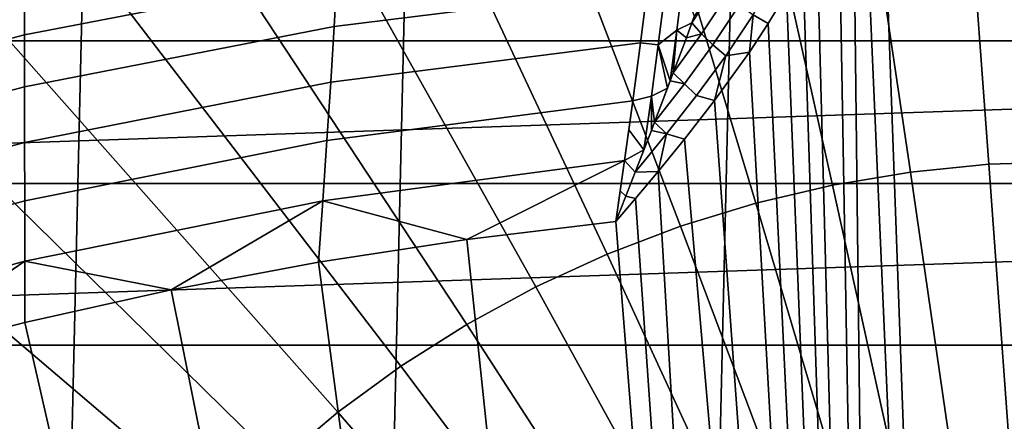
# Model space of a CAD drawing. Header units: metres. Extents: x -24 to 94, y -256 to 25.
# Tile 30 of 195: x -5.05 to -0.31, y -216.3 to -214.37. Entities that reach past the tile are written whole.
import ezdxf

# ---------------------------------------------------------------- set-up
doc = ezdxf.new("R2010")
doc.units = ezdxf.units.M
doc.layers.add('solid_10_061_003_XXX', color=7, linetype='CONTINUOUS')

msp = doc.modelspace()

# ---------------------------------------------------------------- linework, layer by layer
at = {"layer": 'solid_10_061_003_XXX'}
for points in [[(-0.928024, -212.584824, 280.411407), (-0.857804, -211.939117, 280.433044), (0, -211.939758, 280.428497), (-0.445615, -225.928711, 279.94278)], [(0.857804, -211.939117, 280.433044), (0, -225.919571, 279.940338), (-0.445615, -225.928711, 279.94278), (0, -211.939758, 280.428497)], [(-2.590719, -255.528259, 296.36322), (-1.578935, -212.25972, 284.76944), (0.000002, -212.206146, 284.755096), (-1.012579, -255.650787, 296.396057)], [(-1.012579, -255.650787, 296.396057), (0.000002, -212.206146, 284.755096), (1.20475, -212.23732, 284.763428), (0.570582, -255.665817, 296.400085)], [(-4.156038, -255.298828, 296.301727), (-3.152348, -212.420517, 284.812531), (-1.578935, -212.25972, 284.76944), (-2.590719, -255.528259, 296.36322)], [(-5.700798, -254.963638, 296.211914), (-4.711356, -212.687943, 284.884186), (-3.152348, -212.420517, 284.812531), (-4.156038, -255.298828, 296.301727)], [(-0.569547, -212.490265, 338.457001), (-1.136438, -212.546555, 338.472076), (-0.75872, -215.100082, 339.560089), (-0.380246, -215.0625, 339.550018)], [(0, -212.471481, 338.451965), (-0.569547, -212.490265, 338.457001), (-0.380246, -215.0625, 339.550018), (0, -215.049957, 339.546661)], [(-1.136438, -212.546555, 338.472076), (-1.69803, -212.640091, 338.497162), (-1.133656, -215.162521, 339.576813), (-0.75872, -215.100082, 339.560089)], [(-0.998334, -213.230972, 280.389862), (-0.928024, -212.584824, 280.411407), (-0.445615, -225.928711, 279.94278)], [(-1.69803, -212.640091, 338.497162), (-2.251706, -212.770416, 338.532074), (-1.503306, -215.249527, 339.600128), (-1.133656, -215.162521, 339.576813)], [(-7.217332, -254.524353, 296.094208), (-6.246788, -213.060562, 284.984039), (-4.711356, -212.687943, 284.884186), (-5.700798, -254.963638, 296.211914)], [(-2.251706, -212.770416, 338.532074), (-2.794883, -212.936935, 338.576691), (-1.865947, -215.360703, 339.629913), (-1.503306, -215.249527, 339.600128)], [(-2.794883, -212.936935, 338.576691), (-3.325029, -213.138885, 338.630798), (-2.219888, -215.495529, 339.666046), (-1.865947, -215.360703, 339.629913)], [(-3.325029, -213.138885, 338.630798), (-3.839672, -213.37529, 338.694153), (-2.56348, -215.653366, 339.708344), (-2.219888, -215.495529, 339.666046)], [(-1.036439, -213.457336, 280.382507), (-0.998334, -213.230972, 280.389862), (-0.445615, -225.928711, 279.94278), (-0.890532, -225.956116, 279.950104)], [(-3.839672, -213.37529, 338.694153), (-4.336413, -213.645081, 338.766449), (-2.895119, -215.833481, 339.756592), (-2.56348, -215.653366, 339.708344)], [(-1.105701, -213.69989, 280.375092), (-1.036439, -213.457336, 280.382507), (-0.890532, -225.956116, 279.950104)], [(-4.336413, -213.645081, 338.766449), (-4.812936, -213.946976, 338.847321), (-3.213259, -216.035049, 339.810608), (-2.895119, -215.833481, 339.756592)], [(-1.209305, -213.957458, 280.367798), (-1.105701, -213.69989, 280.375092), (-0.890532, -225.956116, 279.950104)], [(-5.028945, -213.817184, 281.531464), (-5.028423, -213.999069, 281.304504), (-6.535508, -214.391327, 281.409607), (-6.544829, -214.20993, 281.636719)], [(-7.979051, -213.877136, 284.995758), (-9.421318, -214.46785, 285.154053), (7.979089, -213.877151, 284.995789)], [(-9.421318, -214.46785, 285.154053), (9.421386, -214.46788, 285.154053), (7.979089, -213.877151, 284.995789)], [(-3.507099, -213.917526, 281.022491), (-3.519767, -214.148285, 280.84314), (-5.027142, -214.437881, 280.920715), (-5.027806, -214.206894, 281.100006)], [(-4.812936, -213.946976, 338.847321), (-5.267018, -214.279587, 338.936462), (-3.516418, -216.257095, 339.870117), (-3.213259, -216.035049, 339.810608)], [(-1.994945, -213.961411, 280.79306), (-2.024959, -214.210876, 280.640991), (-3.53448, -214.399139, 280.691406), (-3.519767, -214.148285, 280.84314)], [(-1.276028, -214.093964, 280.364197), (-1.209305, -213.957458, 280.367798), (-0.890532, -225.956116, 279.950104)], [(-5.028423, -213.999069, 281.304504), (-5.027806, -214.206894, 281.100006), (-6.523768, -214.598511, 281.204956), (-6.535508, -214.391327, 281.409607)], [(-1.355336, -214.238602, 280.360626), (-1.276028, -214.093964, 280.364197), (-0.890532, -225.956116, 279.950104)], [(-3.519767, -214.148285, 280.84314), (-3.53448, -214.399139, 280.691406), (-5.026513, -214.688995, 280.769073), (-5.027142, -214.437881, 280.920715)], [(-1.516064, -214.342834, 280.367188), (-1.39393, -214.137299, 280.371857), (-1.355336, -214.238602, 280.360626), (-1.443497, -214.384048, 280.3573)], [(-5.027806, -214.206894, 281.100006), (-5.027142, -214.437881, 280.920715), (-6.509806, -214.828766, 281.025452), (-6.523768, -214.598511, 281.204956)], [(-2.024959, -214.210876, 280.640991), (-2.058673, -214.476959, 280.518524), (-3.551081, -214.666763, 280.569366), (-3.53448, -214.399139, 280.691406)], [(-1.974027, -214.487061, 280.501129), (-2.058673, -214.476959, 280.518524), (-2.024959, -214.210876, 280.640991), (-1.94401, -214.248703, 280.606628)], [(-1.974027, -214.487061, 280.501129), (-1.94401, -214.248703, 280.606628), (-1.854933, -214.184296, 280.608673), (-1.883244, -214.416077, 280.499817)], [(-1.883244, -214.416077, 280.499817), (-1.854933, -214.184296, 280.608673), (-1.80067, -214.350266, 280.48291), (-1.811783, -214.380966, 280.475189)], [(-1.69041, -214.195816, 280.478943), (-1.811783, -214.380966, 280.475189), (-1.80067, -214.350266, 280.48291)], [(-1.765429, -214.433487, 280.425446), (-1.811783, -214.380966, 280.475189), (-1.69041, -214.195816, 280.478943), (-1.640221, -214.244949, 280.428986)], [(-1.710141, -214.486893, 280.387665), (-1.765429, -214.433487, 280.425446), (-1.640221, -214.244949, 280.428986), (-1.581134, -214.293747, 280.391388)], [(-1.443497, -214.384048, 280.3573), (-1.355336, -214.238602, 280.360626), (-0.890532, -225.956116, 279.950104)], [(-5.267018, -214.279587, 338.936462), (-5.696544, -214.641357, 339.033386), (-3.803182, -216.498627, 339.934814), (-3.516418, -216.257095, 339.870117)], [(-1.581134, -214.293747, 280.391388), (-1.516064, -214.342834, 280.367188), (-1.648428, -214.540253, 280.363312), (-1.710141, -214.486893, 280.387665)], [(-1.648428, -214.540253, 280.363312), (-1.516064, -214.342834, 280.367188), (-1.534264, -214.522018, 280.354401)], [(-1.516064, -214.342834, 280.367188), (-1.443497, -214.384048, 280.3573), (-1.534264, -214.522018, 280.354401)], [(-3.53448, -214.399139, 280.691406), (-3.551081, -214.666763, 280.569366), (-5.025967, -214.956924, 280.647095), (-5.026513, -214.688995, 280.769073)], [(-1.837989, -214.452667, 280.457916), (-1.883244, -214.416077, 280.499817), (-1.811783, -214.380966, 280.475189)], [(-1.765429, -214.433487, 280.425446), (-1.837989, -214.452667, 280.457916), (-1.811783, -214.380966, 280.475189)], [(-1.534264, -214.522018, 280.354401), (-1.443497, -214.384048, 280.3573), (-0.890532, -225.956116, 279.950104)], [(-5.027142, -214.437881, 280.920715), (-5.026513, -214.688995, 280.769073), (-6.493875, -215.079041, 280.873596), (-6.509806, -214.828766, 281.025452)], [(-1.974027, -214.487061, 280.501129), (-1.883244, -214.416077, 280.499817), (-1.915282, -214.659943, 280.414398)], [(-1.90105, -214.622177, 280.4216), (-1.915282, -214.659943, 280.414398), (-1.883244, -214.416077, 280.499817)], [(-1.837989, -214.452667, 280.457916), (-1.90105, -214.622177, 280.4216), (-1.883244, -214.416077, 280.499817)], [(-1.765429, -214.433487, 280.425446), (-1.90105, -214.622177, 280.4216), (-1.837989, -214.452667, 280.457916)], [(-1.847163, -214.674088, 280.384674), (-1.90105, -214.622177, 280.4216), (-1.765429, -214.433487, 280.425446), (-1.710141, -214.486893, 280.387665)], [(-9.421318, -214.46785, 285.154053), (-10.816525, -215.154633, 285.338074), (9.421386, -214.46788, 285.154053)], [(-10.816525, -215.154633, 285.338074), (10.816609, -215.154678, 285.338074), (9.421386, -214.46788, 285.154053)], [(-2.058673, -214.476959, 280.518524), (-2.095726, -214.756119, 280.427338), (-3.569431, -214.947617, 280.478638), (-3.551081, -214.666763, 280.569366)], [(-1.974027, -214.487061, 280.501129), (-2.006534, -214.734726, 280.420715), (-2.095726, -214.756119, 280.427338), (-2.058673, -214.476959, 280.518524)], [(-2.006534, -214.734726, 280.420715), (-1.974027, -214.487061, 280.501129), (-1.928877, -214.695877, 280.407867)], [(-1.974027, -214.487061, 280.501129), (-1.915282, -214.659943, 280.414398), (-1.928877, -214.695877, 280.407867)], [(-1.710141, -214.486893, 280.387665), (-1.648428, -214.540253, 280.363312), (-1.788455, -214.730911, 280.360107), (-1.847163, -214.674088, 280.384674)], [(-1.788455, -214.730911, 280.360107), (-1.648428, -214.540253, 280.363312), (-1.70236, -214.755478, 280.350159)], [(-1.70236, -214.755478, 280.350159), (-1.534264, -214.522018, 280.354401), (-0.890532, -225.956116, 279.950104)], [(-1.648428, -214.540253, 280.363312), (-1.534264, -214.522018, 280.354401), (-1.70236, -214.755478, 280.350159)], [(-5.696544, -214.641357, 339.033386), (-6.099509, -215.030594, 339.137695), (-4.072214, -216.758484, 340.004456), (-3.803182, -216.498627, 339.934814)], [(-1.847163, -214.674088, 280.384674), (-1.915282, -214.659943, 280.414398), (-1.90105, -214.622177, 280.4216)], [(-5.026513, -214.688995, 280.769073), (-5.025967, -214.956924, 280.647095), (-6.476224, -215.346024, 280.751373), (-6.493875, -215.079041, 280.873596)], [(-3.551081, -214.666763, 280.569366), (-3.569431, -214.947617, 280.478638), (-5.025586, -215.238113, 280.556488), (-5.025967, -214.956924, 280.647095)], [(-1.99153, -214.859909, 280.381866), (-1.928877, -214.695877, 280.407867), (-1.915282, -214.659943, 280.414398)], [(-1.847163, -214.674088, 280.384674), (-1.99153, -214.859909, 280.381866), (-1.915282, -214.659943, 280.414398)], [(-1.847163, -214.674088, 280.384674), (-1.788455, -214.730911, 280.360107), (-1.934151, -214.916351, 280.357574), (-1.99153, -214.859909, 280.381866)], [(-2.006534, -214.734726, 280.420715), (-2.042764, -214.992615, 280.36554), (-2.114984, -214.896683, 280.39447), (-2.095726, -214.756119, 280.427338)], [(-2.006627, -214.899124, 280.376587), (-2.042764, -214.992615, 280.36554), (-2.006534, -214.734726, 280.420715)], [(-1.99153, -214.859909, 280.381866), (-2.006627, -214.899124, 280.376587), (-2.006534, -214.734726, 280.420715)], [(-1.99153, -214.859909, 280.381866), (-2.006534, -214.734726, 280.420715), (-1.928877, -214.695877, 280.407867)], [(-1.934151, -214.916351, 280.357574), (-1.788455, -214.730911, 280.360107), (-1.70236, -214.755478, 280.350159), (-1.847694, -214.941879, 280.347412)], [(-2.095726, -214.756119, 280.427338), (-2.135681, -215.044678, 280.368683), (-3.58934, -215.237991, 280.420502), (-3.569431, -214.947617, 280.478638)], [(-2.095726, -214.756119, 280.427338), (-2.114984, -214.896683, 280.39447), (-2.135681, -215.044678, 280.368683)], [(-1.847694, -214.941879, 280.347412), (-1.70236, -214.755478, 280.350159), (-0.890532, -225.956116, 279.950104)], [(-1.934151, -214.916351, 280.357574), (-2.006627, -214.899124, 280.376587), (-1.99153, -214.859909, 280.381866)], [(-2.042764, -214.992615, 280.36554), (-2.135681, -215.044678, 280.368683), (-2.114984, -214.896683, 280.39447)], [(-2.084529, -215.100113, 280.355499), (-2.042764, -214.992615, 280.36554), (-2.006627, -214.899124, 280.376587)], [(-1.934151, -214.916351, 280.357574), (-2.084529, -215.100113, 280.355499), (-2.006627, -214.899124, 280.376587)], [(-1.934151, -214.916351, 280.357574), (-1.974014, -215.096634, 280.345551), (-2.084529, -215.100113, 280.355499)], [(-1.934151, -214.916351, 280.357574), (-1.847694, -214.941879, 280.347412), (-1.974014, -215.096634, 280.345551)], [(-5.025967, -214.956924, 280.647095), (-5.025586, -215.238113, 280.556488), (-6.45716, -215.62619, 280.660461), (-6.476224, -215.346024, 280.751373)], [(-3.569431, -214.947617, 280.478638), (-3.58934, -215.237991, 280.420502), (-5.025429, -215.528839, 280.498413), (-5.025586, -215.238113, 280.556488)], [(-1.974014, -215.096634, 280.345551), (-1.847694, -214.941879, 280.347412), (-0.890532, -225.956116, 279.950104), (-1.333663, -226.001709, 279.962341)], [(-2.084529, -215.100113, 280.355499), (-2.135681, -215.044678, 280.368683), (-2.042764, -214.992615, 280.36554)], [(-6.099509, -215.030594, 339.137695), (-6.474035, -215.44548, 339.24884), (-4.322258, -217.035477, 340.078674), (-4.072214, -216.758484, 340.004456)], [(-3.58934, -215.237991, 280.420502), (-2.135681, -215.044678, 280.368683), (-2.895947, -215.424026, 280.366302)], [(-2.135681, -215.044678, 280.368683), (-2.178041, -215.338516, 280.343384), (-2.895947, -215.424026, 280.366302)], [(-2.135681, -215.044678, 280.368683), (-2.156559, -215.190964, 280.351868), (-2.178041, -215.338516, 280.343384)], [(-2.129359, -215.215179, 280.3479), (-2.156559, -215.190964, 280.351868), (-2.135681, -215.044678, 280.368683), (-2.084529, -215.100113, 280.355499)], [(-0.380246, -215.0625, 339.550018), (-0.75872, -215.100082, 339.560089), (-0.37862, -217.710693, 340.501923), (-0.189752, -217.69194, 340.496887)], [(0, -215.049957, 339.546661), (-0.380246, -215.0625, 339.550018), (-0.189752, -217.69194, 340.496887), (0, -217.685684, 340.495209)], [(-2.129359, -215.215179, 280.3479), (-2.084529, -215.100113, 280.355499), (-1.974014, -215.096634, 280.345551), (-2.083188, -215.227341, 280.344269)], [(-2.083188, -215.227341, 280.344269), (-1.974014, -215.096634, 280.345551), (-1.333663, -226.001709, 279.962341)], [(-0.75872, -215.100082, 339.560089), (-1.133656, -215.162521, 339.576813), (-0.565723, -217.741852, 340.510284), (-0.37862, -217.710693, 340.501923)], [(-10.816525, -215.154633, 285.338074), (-12.158209, -215.934158, 285.546967), (10.816609, -215.154678, 285.338074)], [(-12.158209, -215.934158, 285.546967), (12.158301, -215.934219, 285.546967), (10.816609, -215.154678, 285.338074)], [(-1.133656, -215.162521, 339.576813), (-1.503306, -215.249527, 339.600128), (-0.750187, -217.785278, 340.521912), (-0.565723, -217.741852, 340.510284)], [(-2.129359, -215.215179, 280.3479), (-2.178041, -215.338516, 280.343384), (-2.156559, -215.190964, 280.351868)], [(-2.129359, -215.215179, 280.3479), (-2.083188, -215.227341, 280.344269), (-2.178041, -215.338516, 280.343384)], [(-5.025586, -215.238113, 280.556488), (-5.025429, -215.528839, 280.498413), (-6.436988, -215.915848, 280.602112), (-6.45716, -215.62619, 280.660461)], [(-5.025429, -215.528839, 280.498413), (-3.58934, -215.237991, 280.420502), (-4.320312, -215.667358, 280.431488)], [(-3.58934, -215.237991, 280.420502), (-3.610327, -215.533691, 280.395691), (-4.320312, -215.667358, 280.431488)], [(-3.58934, -215.237991, 280.420502), (-2.895947, -215.424026, 280.366302), (-3.610327, -215.533691, 280.395691)], [(-2.178041, -215.338516, 280.343384), (-2.083188, -215.227341, 280.344269), (-1.333663, -226.001709, 279.962341)], [(-1.503306, -215.249527, 339.600128), (-1.865947, -215.360703, 339.629913), (-0.931154, -217.840759, 340.536774), (-0.750187, -217.785278, 340.521912)], [(-2.178041, -215.338516, 280.343384), (-1.333663, -226.001709, 279.962341), (-1.774535, -226.06546, 279.979431), (-2.895947, -215.424026, 280.366302)], [(-1.865947, -215.360703, 339.629913), (-2.219888, -215.495529, 339.666046), (-1.10778, -217.908035, 340.55481), (-0.931154, -217.840759, 340.536774)], [(-6.474035, -215.44548, 339.24884), (-6.818377, -215.884094, 339.366364), (-4.552151, -217.328308, 340.157135), (-4.322258, -217.035477, 340.078674)], [(-2.895947, -215.424026, 280.366302), (-1.774535, -226.06546, 279.979431), (-2.212141, -226.147217, 280.001312), (-3.610327, -215.533691, 280.395691)], [(-2.219888, -215.495529, 339.666046), (-2.56348, -215.653366, 339.708344), (-1.279241, -217.986801, 340.575897), (-1.10778, -217.908035, 340.55481)], [(-6.436988, -215.915848, 280.602112), (-5.025429, -215.528839, 280.498413), (-5.723643, -216.006012, 280.522247)], [(-5.025429, -215.528839, 280.498413), (-5.025036, -215.82486, 280.473694), (-5.723643, -216.006012, 280.522247)], [(-5.025429, -215.528839, 280.498413), (-4.320312, -215.667358, 280.431488), (-5.025036, -215.82486, 280.473694)], [(-4.320312, -215.667358, 280.431488), (-3.610327, -215.533691, 280.395691), (-2.212141, -226.147217, 280.001312)], [(-4.320312, -215.667358, 280.431488), (-2.212141, -226.147217, 280.001312), (-2.645744, -226.246826, 280.028015), (-5.025036, -215.82486, 280.473694)], [(-2.56348, -215.653366, 339.708344), (-2.895119, -215.833481, 339.756592), (-1.444737, -218.076691, 340.599976), (-1.279241, -217.986801, 340.575897)], [(-5.025036, -215.82486, 280.473694), (-2.645744, -226.246826, 280.028015), (-3.074654, -226.364151, 280.059448), (-5.723643, -216.006012, 280.522247)], [(-2.895119, -215.833481, 339.756592), (-3.213259, -216.035049, 339.810608), (-1.603497, -218.177261, 340.626953), (-1.444737, -218.076691, 340.599976)], [(-6.818377, -215.884094, 339.366364), (-7.130928, -216.344376, 339.489716), (-4.76082, -217.63562, 340.239471), (-4.552151, -217.328308, 340.157135)], [(-12.158209, -215.934158, 285.546967), (-13.440118, -216.802826, 285.779724), (12.158301, -215.934219, 285.546967)], [(-13.440118, -216.802826, 285.779724), (13.440215, -216.802902, 285.779724), (12.158301, -215.934219, 285.546967)], [(-5.723643, -216.006012, 280.522247), (-3.074654, -226.364151, 280.059448), (-3.497973, -226.498917, 280.095551), (-6.415282, -216.210617, 280.577057)], [(-3.213259, -216.035049, 339.810608), (-3.516418, -216.257095, 339.870117), (-1.754781, -218.288086, 340.656647), (-1.603497, -218.177261, 340.626953)], [(-6.415282, -216.210617, 280.577057), (-3.497973, -226.498917, 280.095551), (-3.914947, -226.650925, 280.136292), (-7.099111, -216.438385, 280.638092)], [(-3.516418, -216.257095, 339.870117), (-3.803182, -216.498627, 339.934814), (-1.897883, -218.408615, 340.688934), (-1.754781, -218.288086, 340.656647)]]:
    msp.add_3dface(points, dxfattribs=at)

doc.saveas('drawing.dxf')
